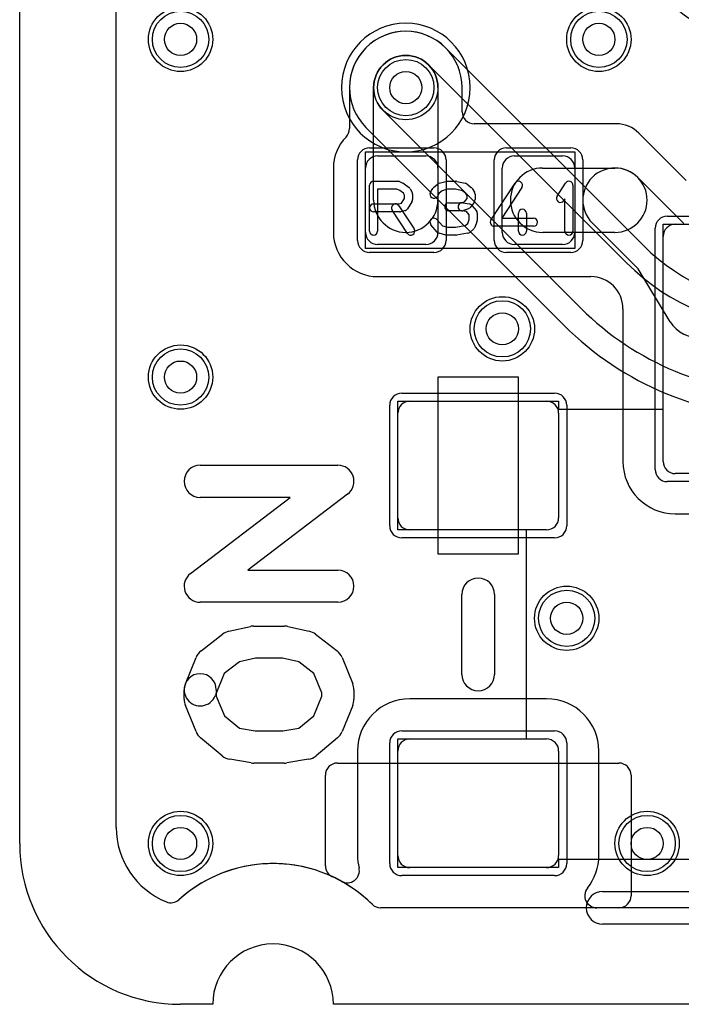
# Model space of a CAD drawing. Extents: x 0 to 20.5, y -1 to 20.
# Tile 1 of 22: x 0 to 4.1, y 0 to 6.1. Entities that reach past the tile are written whole.
import ezdxf

# ---------------------------------------------------------------- set-up
doc = ezdxf.new("R2010")
doc.units = 0
for name, color, linetype in [('Hole', 1, 'CONTINUOUS'), ('L1', 3, 'CONTINUOUS'), ('L2', 3, 'CONTINUOUS'), ('L3', 3, 'CONTINUOUS'), ('L4', 3, 'CONTINUOUS'), ('MetalMask-A', 176, 'CONTINUOUS'), ('Outline', 7, 'CONTINUOUS'), ('PartsArea-A', 111, 'CONTINUOUS'), ('PartsSilk-A', 221, 'CONTINUOUS'), ('Resist-A', 2, 'CONTINUOUS'), ('Resist-B', 2, 'CONTINUOUS'), ('Silk-A', 140, 'CONTINUOUS')]:
    doc.layers.add(name, color=color, linetype=linetype)

msp = doc.modelspace()

# ---------------------------------------------------------------- linework, layer by layer
at = {"layer": 'Hole'}
for centre in [(1, 6), (3.6, 6), (2.4, 5.7), (3, 4.2), (1, 3.9), (3.4, 2.4), (1, 1), (3.9, 1)]:
    msp.add_circle(centre, 0.1, dxfattribs=at)
at = {"layer": 'L1'}
for p, q in [((0.6, 1.1), (0.6, 14.53823)), ((2.04996, 5.7), (2.04996, 5.44495)), ((2.2, 5), (2.2, 5.7)), ((2.6, 5.7), (2.6, 5)), ((2.75004, 5.55001), (2.75004, 5.7)), ((3.70786, 5.47504), (2.82501, 5.47504)), ((4.14374, 5.122), (3.84928, 5.41646)), ((2.225, 5.275), (2.525, 5.275)), ((3.075, 5.275), (3.375, 5.275)), ((1.94996, 5.2), (1.94996, 4.8)), ((2.15, 4.8), (2.15, 5.2)), ((2.6, 5.2), (2.6, 4.8)), ((3, 4.8), (3, 5.2)), ((3.25001, 5.2), (3.7, 5.2)), ((3.45, 5.2), (3.45, 4.8)), ((3.84142, 5.14142), (4.12735, 4.85549)), ((3.84451, 4.57265), (3.55858, 4.85858)), ((4.075, 4.85), (4.625, 4.85)), ((3.7, 4.8), (3.25001, 4.8)), ((2.525, 4.725), (2.225, 4.725)), ((3.375, 4.725), (3.075, 4.725)), ((4, 3.375), (4, 4.775)), ((4.04345, 4.24448), (3.84451, 4.57265)), ((2.225, 4.52496), (3.54996, 4.52496)), ((3.74996, 4.32496), (3.74996, 3.375)), ((3.1, 3.9), (2.6, 3.9)), ((2.6, 3.9), (2.6, 2.8)), ((3.1, 2.8), (3.1, 3.9)), ((2.425, 3.75), (3.275, 3.75)), ((2.35, 3.025), (2.35, 3.675)), ((3.35, 3.675), (3.35, 3.025)), ((4.625, 3.3), (4.075, 3.3)), ((4.075, 3.04996), (4.46752, 3.04996)), ((3.275, 2.95), (2.425, 2.95)), ((2.6, 2.8), (3.1, 2.8)), ((3.275, 1.90004), (2.425, 1.90004)), ((2.425, 1.65), (3.275, 1.65)), ((2.09996, 1.575), (2.09996, 0.925)), ((2.35, 0.925), (2.35, 1.575)), ((3.35, 1.575), (3.35, 0.925)), ((3.60004, 0.925), (3.60004, 1.575)), ((1.97497, 1.5), (3.72503, 1.5)), ((1.9, 0.86168), (1.9, 1.42503)), ((3.8, 1.42503), (3.8, 0.67497)), ((3.275, 0.85), (2.425, 0.85)), ((3.72503, 0.6), (2.24349, 0.6)), ((9.61276, 0.6), (3.58724, 0.6))]:
    msp.add_line(p, q, dxfattribs=at)
for centre in [(1, 6), (3.6, 6), (2.4, 5.7), (3, 4.2), (1, 3.9), (3.4, 2.4), (1, 1), (3.9, 1)]:
    msp.add_circle(centre, 0.2, dxfattribs=at)
for centre, radius, start, end in [((4.6, 6.8), 0.80004, 180, -90), ((2.4, 5.7), 0.35004, 0, 180), ((2.4, 5.7), 0.2, 0, 180), ((2.82501, 5.55001), 0.07497, 180, -90), ((3.70786, 5.27504), 0.2, 45, 90), ((2.225, 5.2), 0.27504, 135.586284, 180), ((1.97499, 5.44495), 0.07497, -44.416362, 0), ((2.225, 5.2), 0.075, 90, 180), ((2.525, 5.2), 0.075, 0, 90), ((3.075, 5.2), 0.075, 90, 180), ((3.375, 5.2), 0.075, 0, 90), ((3.25001, 5), 0.2, 90, -90), ((3.7, 5), 0.2, 45, -135), ((3.7, 5), 0.2, -90, 90), ((2.4, 5), 0.2, 180, 0), ((4.075, 4.775), 0.075, 90, 180), ((2.225, 4.8), 0.27504, 180, -90), ((2.225, 4.8), 0.075, 180, -90), ((2.525, 4.8), 0.075, -90, 0), ((3.075, 4.8), 0.075, 180, -90), ((3.375, 4.8), 0.075, -90, 0), ((3.54996, 4.32496), 0.2, 0, 90), ((4.21448, 4.34816), 0.2, -148.775361, -15.944609), ((2.425, 3.675), 0.075, 90, 180), ((3.275, 3.675), 0.075, 0, 90), ((4.075, 3.375), 0.32504, 180, -90), ((4.075, 3.375), 0.075, 180, -90), ((2.425, 3.025), 0.075, 180, -90), ((3.275, 3.025), 0.075, -90, 0), ((2.425, 1.575), 0.32504, 90, 180), ((3.275, 1.575), 0.32504, 0, 90), ((2.425, 1.575), 0.075, 90, 180), ((3.275, 1.575), 0.075, 0, 90), ((1.97497, 1.42503), 0.07497, 90, 180), ((3.72503, 1.42503), 0.07497, 0, 90), ((1.1, 1.1), 0.5, 180, -112.147834), ((2.42502, 0.925), 0.32506, 180, -166.32499), ((2.425, 0.925), 0.075, 180, -90), ((3.275, 0.925), 0.075, -90, 0), ((3.275, 0.925), 0.32504, -38.686511, 0), ((1.575, 0), 0.875, 60.946477, 131.966722), ((1.975, 0.86168), 0.075, 180, -114.904274), ((2.03633, 0.83043), 0.07497, -119.053862, 13.672913), ((1.575, 0), 0.875, 45.277813, 65.099092), ((3.58724, 0.67497), 0.07497, 141.313933, -90), ((3.72503, 0.67497), 0.07497, -90, 0), ((0.93976, 0.70633), 0.07497, -112.144851, -48.033239), ((2.24349, 0.675), 0.075, -134.724516, -90)]:
    msp.add_arc(centre, radius, start, end, dxfattribs=at)
at = {"layer": 'L2'}
for p, q in [((0.6, 1.1), (0.6, 14.53823)), ((17.75653, 0.6), (2.24347, 0.6))]:
    msp.add_line(p, q, dxfattribs=at)
for centre in [(1, 6), (3.6, 6), (3, 4.2), (1, 3.9), (3.4, 2.4), (1, 1), (3.9, 1)]:
    msp.add_circle(centre, 0.2, dxfattribs=at)
for centre, radius, start, end in [((2.4, 5.7), 0.40004, 90, -90), ((2.4, 5.7), 0.40004, -90, 90), ((1.1, 1.1), 0.5, 180, -112.147834), ((1.575, 0), 0.875, 45.276887, 131.966722), ((0.93976, 0.70633), 0.07497, -112.144851, -48.033239), ((2.24347, 0.67497), 0.07497, -134.718982, -90)]:
    msp.add_arc(centre, radius, start, end, dxfattribs=at)
at = {"layer": 'L3'}
for p, q in [((0.6, 1.1), (0.6, 14.53823)), ((17.75653, 0.6), (2.24347, 0.6))]:
    msp.add_line(p, q, dxfattribs=at)
for centre in [(1, 6), (3.6, 6), (3, 4.2), (1, 3.9), (3.4, 2.4), (1, 1), (3.9, 1)]:
    msp.add_circle(centre, 0.2, dxfattribs=at)
for centre, radius, start, end in [((2.4, 5.7), 0.40004, 90, -90), ((2.4, 5.7), 0.40004, -90, 90), ((1.1, 1.1), 0.5, 180, -112.147834), ((1.575, 0), 0.875, 45.276887, 131.966722), ((0.93976, 0.70633), 0.07497, -112.144851, -48.033239), ((2.24347, 0.67497), 0.07497, -134.718982, -90)]:
    msp.add_arc(centre, radius, start, end, dxfattribs=at)
at = {"layer": 'L4'}
for p, q in [((0.6, 1.1), (0.6, 14.53823)), ((3.87888, 4.71614), (2.64752, 5.94752)), ((2.54142, 5.84142), (3.77279, 4.61005)), ((3.48995, 4.32721), (2.25858, 5.55858)), ((2.15248, 5.45248), (3.38385, 4.22111)), ((9.77499, 0.6), (2.24347, 0.6))]:
    msp.add_line(p, q, dxfattribs=at)
for centre in [(1, 6), (3.6, 6), (2.4, 5.7), (3, 4.2), (1, 3.9), (3.4, 2.4), (1, 1), (3.9, 1)]:
    msp.add_circle(centre, 0.2, dxfattribs=at)
for centre, radius, start, end in [((2.4, 5.7), 0.35005, 45, -135), ((2.4, 5.7), 0.2, 45, -135), ((4.76273, 5.60001), 1.24997, -134.999352, -89.999542), ((4.76274, 5.6), 1.4, -135, -90), ((4.76274, 5.6), 1.8, -135, -90), ((4.76274, 5.6), 1.95004, -135, -90), ((1.1, 1.1), 0.5, 180, -112.147834), ((1.575, 0), 0.875, 45.276887, 131.966722), ((0.93976, 0.70633), 0.07497, -112.144851, -48.033239), ((2.24347, 0.67497), 0.07497, -134.718982, -90)]:
    msp.add_arc(centre, radius, start, end, dxfattribs=at)
at = {"layer": 'MetalMask-A'}
for p, q in [((2.225, 5.275), (2.525, 5.275)), ((3.075, 5.275), (3.375, 5.275)), ((2.15, 4.8), (2.15, 5.2)), ((2.6, 5.2), (2.6, 4.8)), ((3, 4.8), (3, 5.2)), ((3.45, 5.2), (3.45, 4.8)), ((4.075, 4.85), (4.625, 4.85)), ((2.525, 4.725), (2.225, 4.725)), ((3.375, 4.725), (3.075, 4.725)), ((4, 3.375), (4, 4.775)), ((2.425, 3.75), (3.275, 3.75)), ((2.35, 3.025), (2.35, 3.675)), ((3.35, 3.675), (3.35, 3.025)), ((4.625, 3.3), (4.075, 3.3)), ((3.275, 2.95), (2.425, 2.95)), ((2.425, 1.65), (3.275, 1.65)), ((2.35, 0.925), (2.35, 1.575)), ((3.35, 1.575), (3.35, 0.925)), ((3.275, 0.85), (2.425, 0.85))]:
    msp.add_line(p, q, dxfattribs=at)
for centre, start, end in [((2.225, 5.2), 90, 180), ((2.525, 5.2), 0, 90), ((3.075, 5.2), 90, 180), ((3.375, 5.2), 0, 90), ((4.075, 4.775), 90, 180), ((2.225, 4.8), 180, -90), ((2.525, 4.8), -90, 0), ((3.075, 4.8), 180, -90), ((3.375, 4.8), -90, 0), ((2.425, 3.675), 90, 180), ((3.275, 3.675), 0, 90), ((4.075, 3.375), 180, -90), ((2.425, 3.025), 180, -90), ((3.275, 3.025), -90, 0), ((2.425, 1.575), 90, 180), ((3.275, 1.575), 0, 90), ((2.425, 0.925), 180, -90), ((3.275, 0.925), -90, 0)]:
    msp.add_arc(centre, 0.075, start, end, dxfattribs=at)
at = {"layer": 'Outline'}
for p, q in [((0, 1), (0, 15)), ((1.2, 0), (1, 0)), ((18.05, 0), (1.95, 0))]:
    msp.add_line(p, q, dxfattribs=at)
for centre, radius, start, end in [((1, 1), 1, 180, -90), ((1.575, 0), 0.375, 0, 180)]:
    msp.add_arc(centre, radius, start, end, dxfattribs=at)
at = {"layer": 'PartsArea-A'}
for p, q in [((2.15, 4.7), (2.15, 5.3)), ((2.15, 5.3), (3.45, 5.3)), ((3.45, 5.3), (3.45, 4.7)), ((4, 3.7), (4, 4.85)), ((4, 4.85), (4.7, 4.85)), ((3.45, 4.7), (2.15, 4.7)), ((2.35, 2.95), (2.35, 3.75)), ((2.35, 3.75), (3.35, 3.75)), ((3.35, 3.75), (3.35, 3.7)), ((3.35, 3.7), (4, 3.7)), ((3.15, 2.95), (2.35, 2.95)), ((3.15, 1.65), (3.15, 2.95)), ((2.35, 0.85), (2.35, 1.65)), ((2.35, 1.65), (3.15, 1.65)), ((5.1, 0.9), (3.35, 0.9)), ((3.35, 0.9), (3.35, 0.85)), ((3.35, 0.85), (2.35, 0.85))]:
    msp.add_line(p, q, dxfattribs=at)
at = {"layer": 'PartsSilk-A'}
for p, q in [((2.175, 4.80741), (2.175, 5.09259)), ((2.2, 5.11759), (2.35, 5.11759)), ((2.36015, 5.11544), (2.38515, 5.10433)), ((2.3897, 5.1017), (2.42026, 5.07948)), ((2.57228, 5.07795), (2.59728, 5.10017)), ((2.60745, 5.10564), (2.64912, 5.11675)), ((2.65556, 5.11759), (2.71111, 5.11759)), ((2.71626, 5.11705), (2.76904, 5.10594)), ((2.77951, 5.101), (2.80729, 5.07878)), ((2.92907, 4.87663), (3.07907, 5.10626)), ((3.34013, 5.0247), (3.39291, 5.10618)), ((3.43889, 5.09259), (3.43889, 4.80741)), ((2.3447, 5.06759), (2.225, 5.06759)), ((2.225, 5.06759), (2.225, 4.80741)), ((2.36243, 5.05971), (2.3447, 5.06759)), ((2.38593, 5.04263), (2.36243, 5.05971)), ((2.39167, 5.03114), (2.38593, 5.04263)), ((2.39167, 5.01087), (2.39167, 5.03114)), ((2.42792, 5.07044), (2.43903, 5.04822)), ((2.44167, 5.03704), (2.44167, 5.0037)), ((2.5538, 5.05029), (2.56769, 5.07251)), ((2.60818, 5.04296), (2.5962, 5.02379)), ((2.62606, 5.05885), (2.60818, 5.04296)), ((2.65884, 5.06759), (2.62606, 5.05885)), ((2.70851, 5.06759), (2.65884, 5.06759)), ((2.75292, 5.05824), (2.70851, 5.06759)), ((2.77273, 5.0424), (2.75292, 5.05824)), ((2.78056, 5.02987), (2.77273, 5.0424)), ((2.78056, 5.01087), (2.78056, 5.02987)), ((2.81287, 5.07251), (2.82676, 5.05029)), ((2.83056, 5.03704), (2.83056, 5.0037)), ((3.12093, 5.07892), (2.99619, 4.88796)), ((2.2, 4.97685), (2.35783, 4.97685)), ((2.35703, 4.96553), (2.45148, 4.82109)), ((2.35783, 4.97685), (2.37292, 4.98087)), ((2.37292, 4.98087), (2.39167, 5.01087)), ((2.43787, 4.99045), (2.41009, 4.94601)), ((2.66667, 4.98426), (2.7456, 4.98426)), ((2.7456, 4.98426), (2.7668, 4.99197)), ((2.75438, 4.98387), (2.79605, 4.97646)), ((2.7668, 4.99197), (2.77198, 4.99715)), ((2.77198, 4.99715), (2.78056, 5.01087)), ((2.80935, 4.9638), (2.79824, 4.95269)), ((2.81088, 4.96785), (2.83865, 4.93452)), ((2.82676, 4.99045), (2.81287, 4.96823)), ((3.38889, 5.00801), (3.38209, 4.99752)), ((3.38889, 4.80741), (3.38889, 5.00801)), ((2.36111, 4.92685), (2.2, 4.92685)), ((2.40964, 4.79373), (2.31519, 4.93817)), ((2.39533, 4.9351), (2.36755, 4.92769)), ((2.75, 4.93426), (2.66667, 4.93426)), ((2.77831, 4.92883), (2.74562, 4.93465)), ((2.7891, 4.94687), (2.75854, 4.93576)), ((2.79444, 4.90947), (2.77831, 4.92883)), ((2.79444, 4.87907), (2.79444, 4.90947)), ((2.84444, 4.91852), (2.84444, 4.87407)), ((3.1, 4.80741), (3.1, 4.91852)), ((3.15, 4.91852), (3.15, 4.80741)), ((2.59508, 4.80206), (2.55619, 4.8465)), ((2.59381, 4.87942), (2.62769, 4.84071)), ((2.62769, 4.84071), (2.65884, 4.83241)), ((2.70912, 4.83241), (2.76941, 4.84205)), ((2.76941, 4.84205), (2.78468, 4.85563)), ((2.78468, 4.85563), (2.79444, 4.87907)), ((2.84252, 4.86446), (2.82864, 4.83113)), ((3.19444, 4.83796), (2.95, 4.83796)), ((2.99619, 4.88796), (3.19444, 4.88796)), ((2.64912, 4.78325), (2.60745, 4.79436)), ((2.71111, 4.78241), (2.65556, 4.78241)), ((2.65884, 4.83241), (2.70912, 4.83241)), ((2.78451, 4.79383), (2.71506, 4.78272)), ((2.82217, 4.82205), (2.79717, 4.79983)), ((1.12222, 3.35185), (1.97778, 3.35185)), ((1.06162, 2.67954), (1.68152, 3.15185)), ((1.68152, 3.15185), (1.12222, 3.15185)), ((2.03838, 3.17231), (1.41848, 2.7)), ((1.41848, 2.7), (1.97778, 2.7)), ((2.7484, 2.0516), (2.7484, 2.5484)), ((2.9516, 2.5484), (2.9516, 2.0516)), ((1.97778, 2.5), (1.12222, 2.5)), ((1.30053, 2.31984), (1.43387, 2.34947)), ((1.45556, 2.35185), (1.64444, 2.35185)), ((1.66613, 2.34947), (1.79947, 2.31984)), ((1.1275, 2.19746), (1.26083, 2.30116)), ((1.83917, 2.30116), (1.9725, 2.19746)), ((1.02967, 1.99343), (1.09634, 2.15639)), ((1.46654, 2.15185), (1.36586, 2.12948)), ((1.63346, 2.15185), (1.46654, 2.15185)), ((1.73414, 2.12948), (1.63346, 2.15185)), ((2.00366, 2.15639), (2.07033, 1.99343)), ((1.36586, 2.12948), (1.27134, 2.05596)), ((1.82866, 2.05596), (1.73414, 2.12948)), ((1.27134, 2.05596), (1.21477, 1.91769)), ((1.87778, 1.9359), (1.82866, 2.05596)), ((1.02222, 1.8963), (1.02222, 1.95556)), ((1.22222, 1.95556), (1.22222, 1.91596)), ((1.22222, 1.91596), (1.27202, 1.79422)), ((1.82798, 1.79422), (1.87778, 1.91596)), ((1.87778, 1.91596), (1.87778, 1.9359)), ((2.07778, 1.95556), (2.07778, 1.8963)), ((1.09634, 1.69547), (1.02967, 1.85844)), ((2.07033, 1.85844), (2.00366, 1.69547)), ((1.27202, 1.79422), (1.36541, 1.7164)), ((1.73459, 1.7164), (1.82798, 1.79422)), ((1.36541, 1.7164), (1.46384, 1.7)), ((1.63616, 1.7), (1.73459, 1.7164)), ((1.2582, 1.5454), (1.12487, 1.65651)), ((1.46384, 1.7), (1.63616, 1.7)), ((1.97513, 1.65651), (1.8418, 1.5454)), ((1.43912, 1.50136), (1.30578, 1.52358)), ((1.64444, 1.5), (1.45556, 1.5)), ((1.79422, 1.52358), (1.66088, 1.50136)), ((3.6236, 0.7016), (4.8, 0.7016)), ((4.6984, 0.4984), (3.6236, 0.4984))]:
    msp.add_line(p, q, dxfattribs=at)
for centre, radius, start, end in [((2.2, 5.09259), 0.025, 90, 180), ((2.35, 5.09259), 0.025, 66.049145, 90), ((2.375, 5.08148), 0.025, 53.982737, 66.039637), ((2.61389, 5.08148), 0.025, 104.925513, 131.630694), ((2.65556, 5.09259), 0.025, 90, 104.92885), ((2.71111, 5.09259), 0.025, 78.110161, 90), ((2.76389, 5.08148), 0.025, 51.333033, 78.112983), ((3.1, 5.09259), 0.025, -33.149737, 146.846436), ((3.41389, 5.09259), 0.025, 0, 147.066193), ((2.40556, 5.05926), 0.025, 26.565051, 53.979316), ((2.41667, 5.03704), 0.025, 0, 26.565051), ((2.575, 5.03704), 0.025, 147.994617, -32.010019), ((2.58889, 5.05926), 0.025, 131.627831, 147.989981), ((2.79167, 5.05926), 0.025, 32.005383, 51.345223), ((2.80556, 5.03704), 0.025, 0, 32.010019), ((3.36111, 5.01111), 0.025, 147.066457, -32.933807), ((2.2, 4.95185), 0.025, 90, -90), ((2.33611, 4.95185), 0.025, 33.181463, -146.819137), ((2.41667, 5.0037), 0.025, -32.005383, 0), ((2.66667, 4.95926), 0.025, 90, -90), ((2.75, 4.95926), 0.025, 79.908369, -100.083264), ((2.79167, 4.95185), 0.025, 39.790899, 79.916736), ((2.79167, 4.98148), 0.025, -45, -32.010019), ((2.80556, 5.0037), 0.025, -32.005383, 0), ((2.36111, 4.95185), 0.025, -90, -75.064732), ((2.38889, 4.95926), 0.025, -75.074487, -32.010019), ((2.75, 4.95926), 0.025, -90, -70.02141), ((2.78056, 4.97037), 0.025, -70.02864, -45), ((2.81944, 4.91852), 0.025, 0, 39.800498), ((3.125, 4.91852), 0.025, 0, 180), ((2.575, 4.86296), 0.025, 41.188082, -138.810424), ((2.81944, 4.87407), 0.025, -22.605762, 0), ((2.95, 4.86296), 0.025, 146.850263, -90), ((3.19444, 4.86296), 0.025, -90, 90), ((2.2, 4.80741), 0.025, 180, 0), ((2.43056, 4.80741), 0.025, -146.818537, 33.180863), ((2.61389, 4.81852), 0.025, -138.811918, -104.92885), ((2.65556, 4.80741), 0.025, -104.925513, -90), ((2.71111, 4.80741), 0.025, -90, -80.911332), ((2.78056, 4.81852), 0.025, -80.910628, -48.369306), ((2.80556, 4.84074), 0.025, -48.372169, -22.608878), ((3.125, 4.80741), 0.025, 180, 0), ((3.41389, 4.80741), 0.025, 180, 0), ((1.12222, 3.25185), 0.1, 90, -90), ((1.97778, 3.25185), 0.1, -52.69692, 90), ((1.97778, 2.6), 0.1, -90, 90), ((1.12222, 2.6), 0.1, 127.30308, -90), ((2.85, 2.5484), 0.1016, 0, 180), ((1.45556, 2.25185), 0.1, 90, 102.526943), ((1.64444, 2.25185), 0.1, 77.473057, 90), ((1.32222, 2.22222), 0.1, 102.526943, 127.871466), ((1.77778, 2.22222), 0.1, 52.128534, 77.473057), ((1.18889, 2.11852), 0.1, 127.871466, 157.746396), ((1.91111, 2.11852), 0.1, 22.253604, 52.128534), ((1.12222, 1.95556), 0.1, 0, 180), ((2.85, 2.0516), 0.1016, 180, 0), ((1.12222, 1.95556), 0.1, 157.746396, -22.250393), ((1.97778, 1.95556), 0.1, 0, 22.253604), ((1.12222, 1.8963), 0.1, 180, -157.751699), ((1.97778, 1.8963), 0.1, -22.2483, 0), ((1.18889, 1.73333), 0.1, -157.7517, -129.807038), ((1.91111, 1.73333), 0.1, -50.192962, -22.248301), ((1.32222, 1.62222), 0.1, -129.807038, -99.462322), ((1.77778, 1.62222), 0.1, -80.537678, -50.192962), ((1.45556, 1.6), 0.1, -99.462322, -90), ((1.64444, 1.6), 0.1, -90, -80.537678), ((3.6236, 0.6), 0.1016, 90, -90)]:
    msp.add_arc(centre, radius, start, end, dxfattribs=at)
at = {"layer": 'Resist-A'}
for p, q in [((2.175, 5.325), (2.575, 5.325)), ((3.025, 5.325), (3.425, 5.325)), ((2.1, 4.75), (2.1, 5.25)), ((2.65, 5.25), (2.65, 4.75)), ((2.95, 4.75), (2.95, 5.25)), ((3.5, 5.25), (3.5, 4.75)), ((4.025, 4.9), (4.675, 4.9)), ((3.95, 3.325), (3.95, 4.825)), ((2.575, 4.675), (2.175, 4.675)), ((3.425, 4.675), (3.025, 4.675)), ((2.375, 3.8), (3.325, 3.8)), ((2.3, 2.975), (2.3, 3.725)), ((3.4, 3.725), (3.4, 2.975)), ((4.675, 3.25), (4.025, 3.25)), ((3.325, 2.9), (2.375, 2.9)), ((2.375, 1.7), (3.325, 1.7)), ((2.3, 0.875), (2.3, 1.625)), ((3.4, 1.625), (3.4, 0.875)), ((3.325, 0.8), (2.375, 0.8))]:
    msp.add_line(p, q, dxfattribs=at)
for centre in [(1, 6), (3.6, 6), (2.4, 5.7), (3, 4.2), (1, 3.9), (3.4, 2.4), (1, 1), (3.9, 1)]:
    msp.add_circle(centre, 0.175, dxfattribs=at)
for centre, start, end in [((2.175, 5.25), 90, 180), ((2.575, 5.25), 0, 90), ((3.025, 5.25), 90, 180), ((3.425, 5.25), 0, 90), ((4.025, 4.825), 90, 180), ((2.175, 4.75), 180, -90), ((2.575, 4.75), -90, 0), ((3.025, 4.75), 180, -90), ((3.425, 4.75), -90, 0), ((2.375, 3.725), 90, 180), ((3.325, 3.725), 0, 90), ((4.025, 3.325), 180, -90), ((2.375, 2.975), 180, -90), ((3.325, 2.975), -90, 0), ((2.375, 1.625), 90, 180), ((3.325, 1.625), 0, 90), ((2.375, 0.875), 180, -90), ((3.325, 0.875), -90, 0)]:
    msp.add_arc(centre, 0.075, start, end, dxfattribs=at)
at = {"layer": 'Resist-B'}
for centre in [(1, 6), (3.6, 6), (2.4, 5.7), (3, 4.2), (1, 3.9), (3.4, 2.4), (1, 1), (3.9, 1)]:
    msp.add_circle(centre, 0.175, dxfattribs=at)
at = {"layer": 'Silk-A'}
for p, q in [((1.12222, 3.35185), (1.97778, 3.35185)), ((1.06162, 2.67954), (1.68152, 3.15185)), ((1.68152, 3.15185), (1.12222, 3.15185)), ((2.03838, 3.17231), (1.41848, 2.7)), ((1.41848, 2.7), (1.97778, 2.7)), ((1.97778, 2.5), (1.12222, 2.5)), ((1.30053, 2.31984), (1.43387, 2.34947)), ((1.45556, 2.35185), (1.64444, 2.35185)), ((1.66613, 2.34947), (1.79947, 2.31984)), ((1.1275, 2.19746), (1.26083, 2.30116)), ((1.83917, 2.30116), (1.9725, 2.19746)), ((1.02967, 1.99343), (1.09634, 2.15639)), ((1.46654, 2.15185), (1.36586, 2.12948)), ((1.63346, 2.15185), (1.46654, 2.15185)), ((1.73414, 2.12948), (1.63346, 2.15185)), ((2.00366, 2.15639), (2.07033, 1.99343)), ((1.36586, 2.12948), (1.27134, 2.05596)), ((1.82866, 2.05596), (1.73414, 2.12948)), ((1.27134, 2.05596), (1.21477, 1.91769)), ((1.87778, 1.9359), (1.82866, 2.05596)), ((1.02222, 1.8963), (1.02222, 1.95556)), ((1.22222, 1.95556), (1.22222, 1.91596)), ((1.22222, 1.91596), (1.27202, 1.79422)), ((1.82798, 1.79422), (1.87778, 1.91596)), ((1.87778, 1.91596), (1.87778, 1.9359)), ((2.07778, 1.95556), (2.07778, 1.8963)), ((1.09634, 1.69547), (1.02967, 1.85844)), ((2.07033, 1.85844), (2.00366, 1.69547)), ((1.27202, 1.79422), (1.36541, 1.7164)), ((1.73459, 1.7164), (1.82798, 1.79422)), ((1.36541, 1.7164), (1.46384, 1.7)), ((1.63616, 1.7), (1.73459, 1.7164)), ((1.2582, 1.5454), (1.12487, 1.65651)), ((1.46384, 1.7), (1.63616, 1.7)), ((1.97513, 1.65651), (1.8418, 1.5454)), ((1.43912, 1.50136), (1.30578, 1.52358)), ((1.64444, 1.5), (1.45556, 1.5)), ((1.79422, 1.52358), (1.66088, 1.50136)), ((3.6236, 0.7016), (4.8, 0.7016)), ((4.8, 0.4984), (3.6236, 0.4984))]:
    msp.add_line(p, q, dxfattribs=at)
for centre, radius, start, end in [((1.12222, 3.25185), 0.1, 90, -90), ((1.97778, 3.25185), 0.1, -52.69692, 90), ((1.97778, 2.6), 0.1, -90, 90), ((1.12222, 2.6), 0.1, 127.30308, -90), ((1.45556, 2.25185), 0.1, 90, 102.526943), ((1.64444, 2.25185), 0.1, 77.473057, 90), ((1.32222, 2.22222), 0.1, 102.526943, 127.871466), ((1.77778, 2.22222), 0.1, 52.128534, 77.473057), ((1.18889, 2.11852), 0.1, 127.871466, 157.746396), ((1.91111, 2.11852), 0.1, 22.253604, 52.128534), ((1.12222, 1.95556), 0.1, 0, 180), ((1.12222, 1.95556), 0.1, 157.746396, -22.250393), ((1.97778, 1.95556), 0.1, 0, 22.253604), ((1.12222, 1.8963), 0.1, 180, -157.751699), ((1.97778, 1.8963), 0.1, -22.2483, 0), ((1.18889, 1.73333), 0.1, -157.7517, -129.807038), ((1.91111, 1.73333), 0.1, -50.192962, -22.248301), ((1.32222, 1.62222), 0.1, -129.807038, -99.462322), ((1.77778, 1.62222), 0.1, -80.537678, -50.192962), ((1.45556, 1.6), 0.1, -99.462322, -90), ((1.64444, 1.6), 0.1, -90, -80.537678), ((3.6236, 0.6), 0.1016, 90, -90)]:
    msp.add_arc(centre, radius, start, end, dxfattribs=at)

doc.saveas('drawing.dxf')
